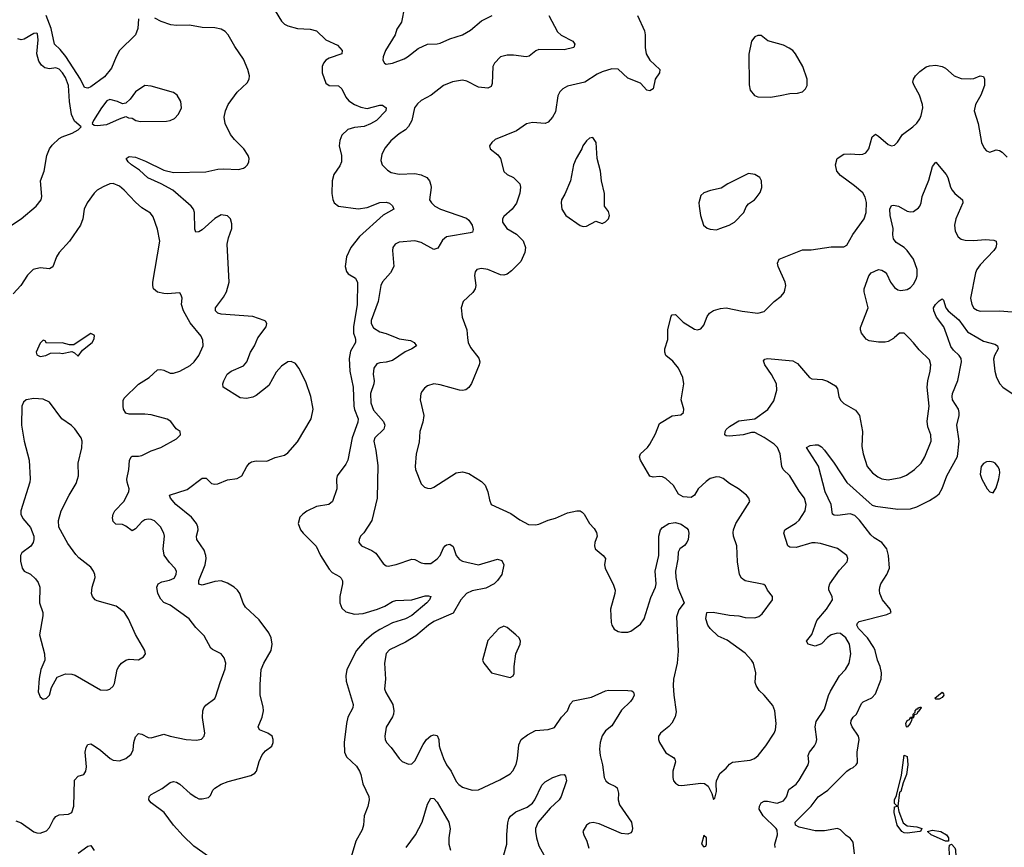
# Model space of a CAD drawing. Header units: inches. Extents: x 2057696 to 2160536, y 827480 to 1016834.
# Tile 197 of 256: x 2082022 to 2088221, y 926791 to 932005. Entities that reach past the tile are written whole.
import ezdxf

# ---------------------------------------------------------------- set-up
doc = ezdxf.new("R2010")
doc.units = ezdxf.units.IN
doc.header["$MEASUREMENT"] = 0
doc.layers.add('C0982', color=7, linetype='Continuous')
doc.layers.add('C0983', color=7, linetype='Continuous')

msp = doc.modelspace()

# ---------------------------------------------------------------- linework, layer by layer
at = {"layer": 'C0982', "color": 5}
for points, elevation in [([(2081998.5, 926958.5), (2082030, 926945.5), (2082110, 926888.5), (2082130, 926881.3), (2082150, 926880.3), (2082190, 926894), (2082210, 926915.5), (2082233.6, 926966.4), (2082250, 926985.3), (2082270, 926995.5), (2082330, 926999.6), (2082351.1, 927010), (2082362.7, 927050), (2082367.2, 927212.8), (2082390, 927238), (2082426, 927250), (2082438, 927270), (2082443.1, 927296.9), (2082434.3, 927390), (2082440.1, 927419.9), (2082450, 927438.8), (2082470, 927442), (2082490, 927430.4), (2082530, 927403), (2082590.4, 927350), (2082610, 927340.7), (2082650, 927336), (2082689.3, 927350), (2082723.1, 927376.9), (2082735.2, 927404.8), (2082739.8, 927450), (2082750, 927486.8), (2082770, 927508.2), (2082790, 927503.7), (2082830, 927483.2), (2082850, 927480.2), (2082930, 927504.2), (2082970, 927490.6), (2083070.4, 927470.4), (2083135.1, 927464.9), (2083167.3, 927472.7), (2083182.7, 927490), (2083186.6, 927510), (2083171.9, 927608.1), (2083174.5, 927650), (2083182, 927670), (2083194.1, 927685.8), (2083250, 927727.7), (2083257.7, 927742.3), (2083283, 927830), (2083314.5, 927914.5), (2083319.7, 927950), (2083310, 927985.2), (2083290, 928009.5), (2083236.1, 928036.1), (2083225.6, 928045.6), (2083184, 928124), (2083130, 928175.6), (2083087.8, 928230), (2082970, 928315.1), (2082930, 928333.3), (2082910, 928353.3), (2082890.8, 928390), (2082884.8, 928430), (2082894.3, 928450), (2082916.6, 928463.4), (2082965.5, 928474.5), (2082993.5, 928486.5), (2083007, 928510), (2083009.5, 928530), (2082999.5, 928550), (2082964.2, 928584.2), (2082931.4, 928631.4), (2082925, 928670), (2082933.1, 928750), (2082928.4, 928770), (2082908, 928810), (2082870, 928846.6), (2082850, 928856.1), (2082830, 928858.8), (2082810, 928854.4), (2082790, 928841.8), (2082750, 928796.9), (2082730, 928784.2), (2082690, 928814.3), (2082670, 928823.5), (2082626.7, 928826.7), (2082610, 928843.7), (2082605.6, 928865.6), (2082610.9, 928890), (2082621.8, 928910), (2082676.8, 928970), (2082709.8, 929030), (2082710.9, 929050), (2082698, 929090), (2082697.1, 929110), (2082709.8, 929170), (2082712.7, 929227.3), (2082723.7, 929250), (2082730, 929254.9), (2082770, 929254), (2082790, 929259.5), (2082850, 929288.7), (2082910, 929310.4), (2083010, 929363), (2083035.1, 929390), (2083032, 929410), (2083006.5, 929426.5), (2082973.8, 929473.8), (2082950, 929486.9), (2082850, 929514.8), (2082810, 929519.8), (2082710, 929519.3), (2082690, 929526.4), (2082676.2, 929550), (2082673.2, 929570), (2082674, 929606), (2082679.3, 929620.7), (2082770, 929708.9), (2082837.6, 929750), (2082890, 929798), (2082910, 929801.3), (2082930, 929797), (2082970, 929778.7), (2082990, 929777), (2083030, 929790.3), (2083094.2, 929825.8), (2083119.7, 929850), (2083149.6, 929890), (2083177.7, 929950), (2083174.9, 929985.1), (2083168.4, 930000)], 440), ([(2082428.4, 930000), (2082363.6, 929956.4), (2082336.4, 929956.4), (2082290, 929968), (2082190, 929966), (2082182, 929982), (2082170, 929986), (2082150, 929966), (2082124.7, 929910), (2082130, 929894), (2082150, 929882), (2082186, 929890), (2082216.4, 929903.6), (2082270, 929906), (2082290, 929901), (2082350, 929914), (2082366, 929906), (2082390, 929884.7), (2082417.2, 929922.8), (2082478, 929970), (2082490, 929994), (2082491.2, 930000)], 460), ([(2083210, 926731.8), (2083117.8, 926797.8), (2083050, 926862), (2082990.8, 926930), (2082932, 927010), (2082849.8, 927070), (2082834, 927090), (2082838, 927110), (2082850, 927123.1), (2082919.6, 927160.4), (2082970, 927199.6), (2082990, 927206), (2083010, 927201.7), (2083030, 927188.8), (2083095.3, 927130), (2083130, 927106.3), (2083150, 927097), (2083170, 927095.3), (2083210, 927103.8), (2083223, 927117), (2083238.4, 927150), (2083250, 927163), (2083290, 927188.2), (2083334.3, 927205.7), (2083476.8, 927243.2), (2083502.7, 927257.3), (2083512.9, 927270), (2083529.1, 927330.9), (2083547.5, 927372.5), (2083570, 927398.7), (2083610, 927428), (2083618, 927450), (2083618, 927470), (2083610.7, 927490.7), (2083583.7, 927510), (2083532.7, 927530), (2083522.6, 927550), (2083547.6, 927610), (2083556.4, 927650), (2083555.2, 927675.2), (2083536.3, 927750), (2083536.1, 927816.1), (2083543.1, 927910), (2083558.2, 927950), (2083605.5, 928030), (2083612.4, 928070), (2083605, 928110), (2083590, 928141.3), (2083530, 928223.7), (2083443, 928303), (2083428.2, 928328.2), (2083407.3, 928390), (2083393.7, 928410), (2083371.5, 928430), (2083330, 928455.7), (2083290, 928468.6), (2083250, 928465.5), (2083170, 928441.5), (2083148.8, 928448.8), (2083150, 928472), (2083188.6, 928570), (2083196, 928610), (2083194.3, 928630), (2083183.2, 928663.3), (2083137.8, 928730), (2083135.8, 928750), (2083145.5, 928790), (2083144, 928810), (2083134.8, 928830), (2083102.5, 928870), (2083004, 928950), (2082971.3, 928990), (2082964, 929010), (2083076.2, 929043.8), (2083170, 929115.3), (2083195.5, 929115.5), (2083230, 929083.1), (2083250, 929077.8), (2083270, 929080.8), (2083330, 929104.9), (2083390, 929114.3), (2083420.5, 929130), (2083452.4, 929190), (2083469.1, 929210.9), (2083481.5, 929218.5), (2083510, 929225.5), (2083576.8, 929223.2), (2083630, 929246.7), (2083690, 929261.7), (2083710, 929275.6), (2083770, 929344.4), (2083858, 929490), (2083869, 929550), (2083855.6, 929630), (2083824, 929724), (2083779.3, 929810), (2083757.9, 929837.9), (2083730, 929851.8), (2083710, 929849.8), (2083670, 929820.8), (2083637, 929783), (2083590, 929700.9), (2083510, 929637.6), (2083490, 929626.8), (2083450, 929618), (2083410, 929622.6), (2083303.7, 929690), (2083301.6, 929710), (2083306.6, 929730), (2083328.2, 929771.8), (2083354, 929790), (2083430, 929824.7), (2083451.7, 929848.3), (2083475.3, 929910), (2083500.3, 929950), (2083520.3, 929999.7), (2083520.6, 930000)], 420), ([(2084133.5, 930000), (2084136.6, 929990), (2084135.3, 929970), (2084104.1, 929915.9), (2084096.9, 929870), (2084100.9, 929790), (2084122.4, 929690), (2084125.1, 929570), (2084129.1, 929549.1), (2084152.9, 929490), (2084151.6, 929470), (2084115.3, 929370), (2084087.8, 929230), (2084075.3, 929204.7), (2084020.2, 929130), (2084015.5, 929110), (2084019.3, 929050), (2083990.6, 928970), (2083968.7, 928951.3), (2083890, 928938.7), (2083830, 928908.7), (2083803.6, 928890), (2083786.4, 928870), (2083775.2, 928830), (2083790, 928790.6), (2083806.4, 928770), (2083888.5, 928688.5), (2083915.2, 928630), (2083970, 928543.2), (2083990, 928520.9), (2084036.3, 928496.3), (2084046.4, 928486.4), (2084054.2, 928470), (2084055.2, 928450), (2084036.9, 928370), (2084037.8, 928330), (2084050, 928296.4), (2084074.7, 928274.7), (2084130, 928260.2), (2084184, 928264), (2084274, 928290), (2084320.9, 928310), (2084370, 928339.4), (2084390, 928345.6), (2084490, 928350.1), (2084574.2, 928374.2), (2084595.6, 928375.6), (2084610.5, 928370), (2084602.6, 928350), (2084586, 928330), (2084490, 928250.5), (2084450, 928230.5), (2084370, 928205.4), (2084290, 928163.8), (2084250, 928138.1), (2084192, 928090), (2084142.7, 928030), (2084081.3, 927910), (2084074.2, 927870), (2084077.1, 927837.1), (2084120.4, 927690), (2084118.6, 927670), (2084088.3, 927610), (2084078.4, 927570), (2084064.6, 927450), (2084066.6, 927390), (2084080.3, 927360.3), (2084141.4, 927301.4), (2084161.7, 927270), (2084170.2, 927250), (2084183.1, 927190), (2084219.6, 927110), (2084222.3, 927090), (2084213, 927047), (2084190.3, 926990), (2084186, 926930), (2084179.1, 926900.9), (2084138, 926830), (2084103, 926710)], 420), ([(2084395.5, 930000), (2084410, 929993.7), (2084483, 929983), (2084505.5, 929970), (2084520.7, 929950), (2084490.8, 929930), (2084448.9, 929911.1), (2084370, 929858.5), (2084330, 929846.6), (2084290, 929843.5), (2084270, 929835.6), (2084251.7, 929808.3), (2084247.7, 929772.3), (2084253.8, 929730), (2084251.3, 929710), (2084231, 929649), (2084231.8, 929590), (2084250, 929543.7), (2084313.2, 929473.2), (2084321.5, 929450), (2084314.2, 929425.8), (2084257.6, 929370), (2084252.2, 929350), (2084264.6, 929290), (2084275.8, 929195.8), (2084272.9, 928990), (2084238.7, 928850), (2084188.5, 928771.5), (2084167.3, 928750), (2084158.8, 928730), (2084157.3, 928710), (2084174.8, 928690), (2084239.9, 928659.9), (2084264, 928644), (2084310, 928578.8), (2084330, 928564.9), (2084342.4, 928562.4), (2084392.8, 928572.8), (2084490, 928605.5), (2084510, 928604.6), (2084550, 928582.6), (2084570, 928578), (2084610, 928579.3), (2084650, 928608.9), (2084669.7, 928630), (2084690, 928676.4), (2084701.3, 928690), (2084710, 928696.9), (2084730, 928700.3), (2084750, 928684.9), (2084770, 928628.8), (2084790, 928604), (2084810, 928593.8), (2084910, 928571.2), (2085030, 928605.7), (2085056.5, 928596.5), (2085070.4, 928570), (2085056.5, 928510), (2085030, 928471.5), (2085008.5, 928450), (2084956.9, 928423.1), (2084870, 928406), (2084835.6, 928390), (2084798.6, 928350), (2084750, 928266.6), (2084630, 928212.7), (2084595.6, 928190), (2084516, 928124), (2084450, 928083.8), (2084350, 928034.7), (2084329.1, 928010.9), (2084317.7, 927950), (2084325.3, 927850), (2084319.3, 927790), (2084326.9, 927766.9), (2084370.6, 927690), (2084378, 927650), (2084376.3, 927630), (2084368.3, 927611.7), (2084330, 927548), (2084320.7, 927490), (2084322, 927470), (2084330.7, 927450), (2084359.9, 927419.9), (2084410, 927350.6), (2084430.3, 927330.4), (2084470, 927315.5), (2084490, 927317.3), (2084510, 927334.8), (2084561.3, 927438.7), (2084583.9, 927470), (2084610, 927492.8), (2084630, 927500.3), (2084650, 927494.9), (2084661.3, 927470), (2084663.1, 927430), (2084668.5, 927410), (2084690.3, 927350), (2084710, 927310.5), (2084738.9, 927270), (2084770, 927204.4), (2084786.2, 927186.2), (2084810.7, 927170), (2084870, 927150.3), (2084910, 927152), (2085044.4, 927215.6), (2085110, 927254), (2085127.7, 927272.3), (2085146.9, 927313.1), (2085156.4, 927350), (2085164.5, 927435.5), (2085179.6, 927470), (2085220, 927500), (2085270, 927525.7), (2085350, 927533.7), (2085390, 927545.7), (2085433.5, 927610), (2085470.7, 927650), (2085487.9, 927692.1), (2085506.8, 927713.2), (2085622.7, 927737.3), (2085710, 927776.2), (2085730, 927780.8), (2085850, 927779.3), (2085875.5, 927775.5), (2085887.1, 927767.1), (2085890.6, 927750), (2085881.6, 927730), (2085866.7, 927710), (2085810, 927654.7), (2085750, 927556.9), (2085710, 927524.2), (2085690, 927494), (2085675.6, 927450), (2085672.9, 927410), (2085675.6, 927370), (2085691.5, 927310), (2085701.3, 927230), (2085713, 927210), (2085730, 927194.9), (2085774.1, 927174.1), (2085784.4, 927164.4), (2085792.7, 927132.7), (2085790.2, 927090), (2085797.4, 927057.4), (2085874.6, 926950), (2085880.3, 926910), (2085875.5, 926890), (2085870, 926882.7), (2085850, 926874), (2085810, 926878), (2085670, 926939.1), (2085632.4, 926947.6), (2085610, 926942), (2085590.8, 926930), (2085568.4, 926890), (2085573, 926870), (2085593, 926830), (2085605.5, 926785.5)], 440), ([(2084842, 930000), (2084845.3, 929970), (2084859.3, 929939.3), (2084911.8, 929871.8), (2084918, 929850), (2084915.6, 929830), (2084866.7, 929713.3), (2084850, 929688.2), (2084830, 929673.5), (2084810, 929668.7), (2084790, 929670.8), (2084670, 929704.1), (2084630, 929710.8), (2084590, 929697.6), (2084570, 929682.9), (2084555.6, 929664.4), (2084547.2, 929650), (2084543.1, 929610), (2084566.9, 929510), (2084560.2, 929470), (2084540.9, 929410), (2084538, 929342), (2084517.6, 929270), (2084512.2, 929190), (2084514, 929170), (2084550, 929081), (2084570, 929059.1), (2084590, 929053), (2084610, 929050.7), (2084630, 929058.8), (2084770, 929150.5), (2084810, 929156.3), (2084850, 929146), (2084930, 929094.9), (2084952.6, 929072.6), (2084970.2, 929030.2), (2084979.5, 928979.5), (2084990.8, 928950), (2085113.3, 928893.3), (2085170, 928852.7), (2085224.9, 928824.9), (2085270, 928822), (2085290, 928825.7), (2085350, 928851.8), (2085395.6, 928864.4), (2085470, 928897.6), (2085530, 928910.6), (2085550, 928910.6), (2085562.5, 928902.5), (2085574.8, 928890), (2085610, 928831), (2085639.8, 928799.8), (2085653.7, 928773.7), (2085657.3, 928750), (2085642.8, 928710), (2085640.7, 928690), (2085646, 928670), (2085696, 928630), (2085710.8, 928610), (2085704, 928570), (2085707.3, 928550), (2085761.4, 928441.4), (2085770.3, 928410), (2085768.7, 928390), (2085741.1, 928290), (2085746.1, 928206.1), (2085750.4, 928190), (2085765.7, 928165.7), (2085790, 928150.6), (2085810, 928145.5), (2085850, 928146), (2085870, 928152.7), (2085930, 928196.4), (2085954, 928230), (2085995.8, 928364.2), (2086025.1, 928430), (2086029.5, 928450), (2086022.7, 928530), (2086045.2, 928630), (2086046.6, 928750), (2086057.2, 928790), (2086070, 928806), (2086109.5, 928830.5), (2086135.3, 928835.3), (2086150, 928836), (2086186.4, 928826.4), (2086222, 928802), (2086230.7, 928790.7), (2086234.8, 928770), (2086230.5, 928729.5), (2086222.8, 928710), (2086208.1, 928691.9), (2086178.8, 928670), (2086167.3, 928650), (2086166.4, 928606.4), (2086150.5, 928529.5), (2086153, 928490), (2086165.2, 928425.2), (2086206, 928330), (2086172.4, 928287.6), (2086156.8, 928243.2), (2086167.1, 928027.1), (2086160.8, 927950), (2086138.5, 927850), (2086136.5, 927810), (2086140.2, 927750), (2086155.3, 927644.7), (2086148.2, 927611.8), (2086127.8, 927572.2), (2086109, 927551), (2086056.3, 927510), (2086043.8, 927490), (2086043.8, 927470), (2086050.6, 927450), (2086090, 927386), (2086137.3, 927357.3), (2086146.4, 927346.4), (2086150.8, 927330), (2086133.4, 927270), (2086133.4, 927230), (2086139.1, 927210), (2086150, 927194.8), (2086170, 927183), (2086190, 927179.3), (2086310, 927195.5), (2086332.5, 927192.5), (2086355.8, 927175.8), (2086378.8, 927130), (2086390, 927092), (2086399, 927101), (2086410, 927142), (2086406.6, 927190), (2086409.5, 927210), (2086430, 927256), (2086469, 927290), (2086490, 927314.8), (2086510, 927327.7), (2086620.5, 927339.5), (2086648.9, 927351.1), (2086671.6, 927368.4), (2086720.5, 927430), (2086772.8, 927510), (2086780.5, 927530), (2086785.1, 927570), (2086775.6, 927650), (2086763.3, 927683.3), (2086709.3, 927750), (2086678.6, 927778.6), (2086658.4, 927810), (2086652, 927830), (2086656.2, 927890), (2086641.3, 927950), (2086630, 927969.4), (2086590, 928014.7), (2086476.6, 928096.6), (2086420.5, 928120.5), (2086369.5, 928169.5), (2086354, 928190), (2086342, 928230), (2086348, 928270), (2086388.4, 928271.6), (2086490, 928252.7), (2086550, 928248.2), (2086590, 928237.6), (2086650, 928235.8), (2086674.9, 928245.1), (2086697.6, 928262.4), (2086760.7, 928350), (2086762, 928370), (2086729.4, 928410), (2086717.5, 928437.5), (2086706.6, 928446.6), (2086588.7, 928468.7), (2086565.5, 928485.5), (2086554.3, 928510), (2086540.7, 928590), (2086538, 928690), (2086516.2, 928750), (2086514.2, 928774.2), (2086515.6, 928790), (2086531.2, 928830), (2086618, 928970), (2086613.2, 928990), (2086597, 929010), (2086548.5, 929048.4), (2086490, 929082.4), (2086450, 929113.6), (2086430, 929123), (2086410, 929125.1), (2086370, 929114), (2086344.1, 929095.9), (2086293.4, 929050), (2086270, 929008.7), (2086250, 928994), (2086199, 928999), (2086170, 929015.3), (2086139.3, 929070), (2086090, 929113.6), (2086070, 929124.2), (2086050, 929126.3), (2086010, 929121.6), (2085990, 929129.5), (2085929.7, 929230), (2085923.6, 929250), (2085929.5, 929270), (2085974, 929310), (2085989.5, 929330.5), (2086024.5, 929395.5), (2086050, 929461), (2086130, 929508), (2086184.5, 929515.5), (2086200.9, 929530), (2086203, 929550), (2086186.6, 929610), (2086203.7, 929710), (2086197.8, 929750), (2086169, 929809), (2086133.2, 929853.2), (2086089.2, 929890), (2086082.7, 929910), (2086082.7, 929930), (2086101.6, 929990), (2086101.9, 930000)], 460), ([(2086777.7, 926790), (2086776.8, 926810), (2086793.4, 926870), (2086790, 926899.6), (2086785.3, 926910), (2086703.4, 926990), (2086677.2, 927030), (2086679.2, 927050), (2086689.7, 927070), (2086710, 927081.5), (2086730, 927081.8), (2086790, 927068.5), (2086830, 927083.2), (2086850.5, 927109.5), (2086865.5, 927154.5), (2086911, 927189), (2086930, 927213.7), (2086986, 927310), (2086990.9, 927330), (2086986.8, 927370), (2086993.8, 927390), (2087026.4, 927430), (2087036.4, 927450), (2087039.8, 927470), (2087029.8, 927550), (2087037.3, 927582.7), (2087090, 927661.6), (2087113.7, 927746.3), (2087126.1, 927773.9), (2087183.5, 927870), (2087220.3, 927910), (2087243.8, 927950), (2087254, 928010), (2087247.1, 928070), (2087224, 928110), (2087190, 928138.5), (2087170, 928140.4), (2087130, 928128.3), (2087107.7, 928112.3), (2087070, 928072.8), (2087030, 928058), (2086985.2, 928070), (2086976, 928090), (2087008.7, 928131.3), (2087041.2, 928218.8), (2087101.6, 928290), (2087138.4, 928350), (2087137.6, 928370), (2087116.4, 928410), (2087116, 928430), (2087123.5, 928450), (2087183.7, 928536.3), (2087231, 928590), (2087236.4, 928610), (2087229.6, 928630), (2087170, 928673.6), (2087064.4, 928704.4), (2087030, 928709.8), (2087010, 928707.9), (2086910, 928678.8), (2086870, 928681.3), (2086858.4, 928690), (2086834, 928770), (2086838.5, 928790), (2086910, 928834.5), (2086930, 928852.4), (2086967.8, 928910), (2086974.2, 928950), (2086963.1, 928990), (2086930, 929033.3), (2086870.6, 929130.6), (2086828.6, 929170), (2086820.8, 929190), (2086809.8, 929270), (2086793, 929310), (2086771.8, 929330), (2086710, 929372.6), (2086650, 929403.4), (2086630, 929404.2), (2086576, 929390), (2086490, 929380.5), (2086470, 929382), (2086462, 929390), (2086463.6, 929410), (2086470, 929422.8), (2086490, 929441.6), (2086550, 929477.4), (2086650, 929490.3), (2086731.3, 929548.7), (2086770, 929603.8), (2086788, 929670), (2086787.8, 929710), (2086755.1, 929770), (2086714, 929830), (2086705.1, 929854.9), (2086713.6, 929866.4), (2086730, 929870.2), (2086890, 929855.5), (2086919.6, 929839.6), (2086995.5, 929750), (2087010, 929742.8), (2087077.2, 929737.2), (2087107.1, 929727.1), (2087157.6, 929697.6), (2087170, 929678), (2087179.5, 929630), (2087190, 929608.2), (2087210, 929587.2), (2087284.6, 929544.6), (2087310.3, 929510.4), (2087327.4, 929410), (2087325.1, 929314.9), (2087331.7, 929270), (2087358, 929190), (2087391.5, 929150), (2087424.2, 929124.2), (2087450, 929112.6), (2087490, 929106.6), (2087570, 929119.7), (2087604.9, 929135.1), (2087655.8, 929170), (2087698, 929210), (2087721.3, 929250), (2087759.8, 929350), (2087758, 929390), (2087740, 929440), (2087735.4, 929475.4), (2087748, 929570), (2087736.2, 929690), (2087739.3, 929730), (2087753.7, 929790), (2087758.3, 929830), (2087750, 929861.2), (2087684.8, 929924.8), (2087650, 929969.5), (2087619.2, 930000)], 440), ([(2087277.8, 926750), (2087270, 926823.7), (2087250, 926848.4), (2087225.6, 926865.6), (2087190, 926900.9), (2087170, 926908.8), (2087090, 926895.4), (2087030, 926893.7), (2086930, 926918.5), (2086906.4, 926930), (2086903.5, 926950), (2087005.3, 927050), (2087050, 927109.2), (2087109.2, 927150.8), (2087230, 927270.6), (2087250, 927285.5), (2087270, 927293.4), (2087289.3, 927310), (2087296.4, 927323.6), (2087293.7, 927390), (2087307.7, 927470), (2087302.2, 927490), (2087263.7, 927550), (2087255.7, 927570), (2087256.5, 927590), (2087269.3, 927610.7), (2087290.8, 927630), (2087322.7, 927697.3), (2087333, 927707), (2087386.8, 927733.2), (2087410, 927758.4), (2087444.8, 927850), (2087448.8, 927890), (2087440.3, 927930), (2087422.8, 927970), (2087409.1, 928030), (2087400.2, 928050), (2087359, 928110), (2087302.1, 928170), (2087292.5, 928190), (2087296.5, 928203.5), (2087307.1, 928212.9), (2087481.8, 928258.2), (2087509.4, 928270), (2087503.5, 928290), (2087453.6, 928350), (2087437.7, 928390), (2087435.9, 928410), (2087436.8, 928430), (2087444.2, 928450), (2087482.4, 928510), (2087497.8, 928550), (2087492.1, 928630), (2087481.4, 928670), (2087450.8, 928710), (2087400.9, 928740.9), (2087379.8, 928759.8), (2087310, 928850.7), (2087279.9, 928880.1), (2087250, 928891.1), (2087170, 928880.6), (2087150, 928882.4), (2087139.7, 928890), (2087131.3, 928950), (2087093.6, 929030), (2087052, 929192), (2086975.3, 929310), (2086998.9, 929321.1), (2087030, 929326.7), (2087050, 929326.4), (2087070, 929313), (2087090, 929292.7), (2087150, 929210.3), (2087229.2, 929089.2), (2087370, 928962), (2087390, 928946.4), (2087410, 928939), (2087550, 928921.5), (2087630, 928923.1), (2087670, 928936.5), (2087750, 928976), (2087790, 929000.3), (2087810, 929018), (2087830, 929050.4), (2087860.2, 929130), (2087927.2, 929252.8), (2087936.8, 929350), (2087922.8, 929450), (2087936.4, 929510), (2087936.8, 929530), (2087932, 929550), (2087895.3, 929610), (2087891.9, 929630), (2087894.8, 929650), (2087928.5, 929731.5), (2087950.9, 929850), (2087948.7, 929870), (2087937.2, 929890), (2087901.9, 929921.9), (2087885.4, 929945.4), (2087865.4, 930000)], 420), ([(2087528.7, 930000), (2087524.1, 929995.9), (2087490, 929977.2), (2087470, 929972.7), (2087430, 929972.7), (2087370, 929981.2), (2087351.7, 929991.7), (2087345.4, 930000)], 440), ([(2088053.9, 930000), (2088090, 929978.9), (2088160.6, 929960.6), (2088178.9, 929950), (2088182.7, 929930), (2088158.5, 929890), (2088153.2, 929866.8), (2088160.6, 929790), (2088171.7, 929750), (2088192.7, 929710), (2088211.9, 929690), (2088270, 929649)], 420), ([(2085070, 926742.4), (2085088, 926810), (2085087.9, 926872.1), (2085095.7, 926944.3), (2085102, 926970), (2085113, 926987), (2085146.2, 927013.8), (2085216.6, 927043.4), (2085250.4, 927069.6), (2085264.6, 927090), (2085310, 927183), (2085330, 927203.1), (2085379.3, 927230), (2085427.5, 927247.5), (2085450.3, 927250.3), (2085458.7, 927238.7), (2085463.8, 927210), (2085430.3, 927110), (2085418.9, 927090), (2085362.4, 927037.6), (2085286.3, 926950), (2085270.2, 926910), (2085268.8, 926890), (2085276, 926850), (2085290, 926800.4), (2085351.2, 926690)], 420), ([(2084454.7, 926790), (2084513.8, 926870), (2084554.9, 926950), (2084590, 927063), (2084610, 927100.4), (2084630, 927097.6), (2084650, 927074.6), (2084722.9, 926950), (2084732.6, 926907.4), (2084723.9, 926850), (2084724.7, 926810), (2084733.5, 926773.5)], 420), ([(2082390, 926754), (2082450, 926797), (2082470, 926801.6), (2082490, 926770.8)], 420)]:
    msp.add_lwpolyline(points, dxfattribs=dict(at, elevation=elevation))
for points, elevation in [([(2082110, 929618), (2082062, 929610), (2082044.7, 929595.3), (2082036, 929570), (2082033, 929450), (2082050.4, 929350), (2082081.7, 929230), (2082088.7, 929111.3), (2082086.4, 929090), (2082028.2, 928910), (2082028, 928890), (2082041.7, 928861.7), (2082090, 928804.7), (2082110.7, 928750), (2082110.8, 928730), (2082107.3, 928710), (2082092.5, 928687.5), (2082034.4, 928645.6), (2082027.3, 928630), (2082027.1, 928592.9), (2082037.3, 928550), (2082050, 928531), (2082090.4, 928510.4), (2082121.1, 928481.1), (2082138, 928458), (2082147.7, 928430), (2082147, 928330), (2082168.2, 928270), (2082168.4, 928250), (2082146, 928130), (2082178, 928010), (2082180.7, 927970), (2082154.8, 927910), (2082145.2, 927854.8), (2082139.1, 927770), (2082150, 927738), (2082170, 927724.7), (2082190, 927731), (2082209, 927750), (2082222.5, 927797.5), (2082257.2, 927862.8), (2082310, 927884), (2082350, 927882), (2082370, 927874.9), (2082530, 927782.4), (2082570, 927780.5), (2082590, 927788), (2082610, 927806.8), (2082618, 927822), (2082636.2, 927910), (2082645.1, 927930), (2082662.7, 927950), (2082690, 927970.6), (2082710, 927976.3), (2082770, 927971.3), (2082802, 927990), (2082814, 928010), (2082808.7, 928030), (2082751.3, 928131.3), (2082706, 928230), (2082681.6, 928270), (2082629.2, 928310), (2082510, 928343.5), (2082498, 928350), (2082480.7, 928370), (2082474, 928390), (2082477.6, 928430), (2082496.2, 928490), (2082495.6, 928510), (2082487.3, 928530), (2082470, 928555.1), (2082393.8, 928613.8), (2082374.9, 928634.9), (2082325.4, 928705.4), (2082268, 928808), (2082265.1, 928850), (2082283.7, 928910), (2082333.6, 929010), (2082376.8, 929083.2), (2082386.6, 929110), (2082391.1, 929130), (2082389.8, 929210.2), (2082412.9, 929307.1), (2082415.1, 929350), (2082408, 929370), (2082368, 929428), (2082348, 929447.9), (2082287.3, 929490), (2082210, 929595.1), (2082170, 929614.7)], 460), ([(2088130, 929221.6), (2088110, 929219.6), (2088090.3, 929209.6), (2088075.5, 929190), (2088070, 929142), (2088079.3, 929110), (2088114, 929050), (2088130, 929030.8), (2088150, 929022.8), (2088170, 929056), (2088187.2, 929112.8), (2088192.8, 929150), (2088190.7, 929170), (2088181.1, 929190), (2088163.7, 929210), (2088150, 929218)], 420), ([(2085070, 928183.7), (2085038.8, 928170), (2084970, 928094), (2084936, 927970), (2084944.7, 927950), (2084992, 927890), (2085110, 927860.7), (2085128.7, 927870), (2085134.5, 927885.5), (2085135.1, 927930), (2085145.6, 928010), (2085172, 928070), (2085175.1, 928090), (2085166.6, 928110), (2085146.6, 928130), (2085090, 928175.1)], 460), ([(2087810, 927724.4), (2087790, 927724.7), (2087784.2, 927730), (2087830, 927768.2), (2087838.6, 927758.6), (2087839.6, 927750), (2087830, 927733.6)], 380), ([(2087645.2, 927605.2), (2087631.3, 927608.7), (2087638.3, 927598.3), (2087636.5, 927590), (2087628.7, 927570), (2087610, 927546.9), (2087604.5, 927550), (2087600.3, 927570), (2087609.3, 927590), (2087624.2, 927595.8), (2087630.6, 927610.6), (2087647.3, 927612.7), (2087647, 927630), (2087658.9, 927641.1), (2087659.8, 927650), (2087670, 927663.7), (2087677.2, 927662.8), (2087680.9, 927670), (2087695.3, 927675.3), (2087698, 927670), (2087684.5, 927655.5), (2087686.4, 927650), (2087676.4, 927643.6), (2087670, 927629.8), (2087654.6, 927625.4), (2087650, 927608.3)], 380), ([(2087610, 926879.4), (2087590, 926882.5), (2087576.5, 926890), (2087546.1, 926930), (2087527.3, 927010), (2087530, 927044.7), (2087546, 927050), (2087530, 927066), (2087529.9, 927090), (2087542.9, 927117.1), (2087574.8, 927245.3), (2087590, 927370.7), (2087610, 927362), (2087612.9, 927310), (2087605.2, 927250), (2087583.7, 927196.3), (2087570, 927142), (2087561.7, 927138.3), (2087550.2, 927050), (2087556.6, 927016.6), (2087585, 926945), (2087610, 926926.8), (2087670, 926919.4), (2087701.6, 926910), (2087694, 926890), (2087690, 926889.4)], 380), ([(2087870, 926828.7), (2087850.3, 926829.7), (2087760.5, 926870), (2087738, 926890), (2087770, 926898.5), (2087821.1, 926890), (2087857.5, 926870), (2087869.1, 926850)], 380), ([(2086330, 926866), (2086314, 926810), (2086330, 926794), (2086342, 926798), (2086346, 926810), (2086346, 926850)], 460), ([(2088010, 926412.8), (2087992.9, 926412.9), (2087983.4, 926490), (2087951.9, 926552), (2087910, 926616), (2087888.2, 926671.8), (2087877.7, 926710), (2087874.8, 926785.2), (2087876.2, 926803.8), (2087889.6, 926810.4), (2087910, 926786.7), (2087914.4, 926774.4), (2087915.7, 926730), (2087922.3, 926702.3), (2087978.9, 926610), (2088012.8, 926530), (2088030.1, 926470.1), (2088031.8, 926450)], 380)]:
    msp.add_lwpolyline(points, close=True, dxfattribs=dict(at, elevation=elevation))
at = {"layer": 'C0983', "color": 5}
for points, elevation in [([(2084445.2, 932085.2), (2084424.9, 931990), (2084396.1, 931943.9), (2084386, 931910), (2084324.7, 931810), (2084310.5, 931770.5), (2084308, 931750), (2084318, 931730), (2084330, 931724.9), (2084370, 931730.3), (2084441.8, 931758.2), (2084463.7, 931770), (2084530, 931823), (2084590, 931850.5), (2084650, 931852), (2084670, 931856.9), (2084730, 931884), (2084810.7, 931909.3), (2084860.7, 931939.3), (2084930, 931997.2), (2084996.2, 932030)], 440), ([(2082769.5, 932010), (2082766.3, 931950), (2082750.1, 931910), (2082650, 931810.9), (2082628.2, 931770), (2082599.9, 931700.1), (2082555.5, 931644.5), (2082470, 931582.1), (2082450, 931572.4), (2082430, 931577.3), (2082403.9, 931630), (2082312.2, 931772.2), (2082276.9, 931816.9), (2082240.4, 931850), (2082219.7, 931950), (2082187.5, 932030)], 420), ([(2083630, 932059.6), (2083670, 931995.6), (2083690, 931976.6), (2083710, 931965.7), (2083770, 931949), (2083850, 931944.8), (2083890, 931934), (2083950, 931878.6), (2084023.4, 931843.4), (2084051.8, 931810), (2084050.2, 931789.8), (2083970, 931761.7), (2083950, 931749.8), (2083934, 931730), (2083926.9, 931710), (2083927.1, 931670), (2083950, 931604.7), (2083970, 931590.2), (2084030, 931586.9), (2084050, 931568.8), (2084075.6, 931515.6), (2084093.8, 931493.8), (2084130, 931470.1), (2084170, 931453.3), (2084210, 931445.3), (2084290, 931466.6), (2084306.9, 931466.9), (2084329.4, 931450), (2084327.2, 931430), (2084268.4, 931370), (2084231.4, 931348.6), (2084190, 931332.3), (2084130, 931324.4), (2084087.2, 931312.8), (2084050, 931277.6), (2084036.8, 931243.2), (2084034.1, 931210), (2084047.1, 931150), (2084048.1, 931110), (2084037, 931083), (2084000.1, 931030), (2083990.1, 930989.9), (2083986.3, 930910), (2083992.6, 930872.6), (2084002, 930850), (2084030, 930829.3), (2084153.2, 930813.3), (2084210, 930820.4), (2084290, 930853.5), (2084330, 930855.1), (2084349.3, 930849.3), (2084370, 930832), (2084377.1, 930810), (2084310, 930772.5), (2084162.2, 930637.8), (2084106.8, 930570), (2084079, 930510), (2084072, 930450), (2084078.6, 930418.6), (2084090, 930402.6), (2084135.5, 930375.5), (2084147.9, 930347.9), (2084146.5, 930210), (2084123.7, 930070), (2084124.4, 930030), (2084133.5, 930000)], 420), ([(2085354, 932030), (2085407.8, 931927.8), (2085430, 931907), (2085504, 931870), (2085516.3, 931850), (2085510.7, 931830), (2085450, 931815.4), (2085290, 931816.2), (2085272, 931808), (2085230, 931775.1), (2085210, 931769.6), (2085130, 931780.5), (2085090, 931780.5), (2085050, 931769.7), (2085010.4, 931730), (2085000.3, 931710), (2084997.2, 931602.8), (2084990, 931583.7), (2084970, 931574), (2084910, 931580.4), (2084836.8, 931616.8), (2084810, 931623.7), (2084746.2, 931613.8), (2084690, 931590.8), (2084611.5, 931528.5), (2084550, 931495.6), (2084525.9, 931474.1), (2084508.1, 931450), (2084491.6, 931370), (2084469.1, 931330.9), (2084450.2, 931309.8), (2084410, 931286.3), (2084358, 931242), (2084323.4, 931196.6), (2084302.5, 931157.5), (2084296.5, 931116.5), (2084303.8, 931090), (2084337.2, 931057.2), (2084361.3, 931041.3), (2084411.2, 931031.2), (2084510, 931035.5), (2084550, 931026.5), (2084585.5, 931010), (2084602.4, 930990), (2084610, 930962), (2084611.9, 930948.1), (2084602.4, 930870), (2084614, 930850), (2084636.4, 930830), (2084670.4, 930810), (2084834, 930754), (2084850, 930741.3), (2084870, 930710.4), (2084877.8, 930682.2), (2084873.4, 930666.6), (2084858.5, 930661.5), (2084710, 930635.8), (2084684.1, 930615.9), (2084653.9, 930566.1), (2084630, 930557.4), (2084550, 930600.7), (2084510, 930611.4), (2084410, 930602), (2084386, 930590), (2084372.2, 930570), (2084368.9, 930550), (2084378, 930450), (2084356.5, 930410), (2084307, 930353), (2084294.7, 930330), (2084278, 930230), (2084234.7, 930110), (2084234.4, 930090), (2084250, 930064), (2084290, 930039), (2084330, 930028.5), (2084395.5, 930000)], 440), ([(2085910.6, 932030), (2085954.7, 931934.7), (2085959.5, 931910), (2085959, 931830), (2085966.5, 931790), (2085989.4, 931749.4), (2086051.3, 931690), (2086051, 931670), (2086023, 931630), (2086010, 931569.3), (2085990, 931557), (2085970, 931560.7), (2085930, 931604.5), (2085850, 931637), (2085790, 931692.8), (2085750, 931694.4), (2085690, 931677.1), (2085658.3, 931661.7), (2085580.5, 931610), (2085470, 931585.4), (2085441.6, 931570), (2085423.1, 931550), (2085410, 931524), (2085395.1, 931424.9), (2085375.8, 931390), (2085350, 931358.4), (2085330, 931349.6), (2085250, 931356.4), (2085212, 931348), (2085150, 931305.4), (2085016, 931250), (2084994, 931230), (2084980.7, 931210), (2084984, 931190), (2085032.6, 931152.6), (2085048.7, 931130), (2085070, 931047.7), (2085090.3, 931030.3), (2085130.6, 931010), (2085170.4, 930970), (2085175.3, 930950), (2085171.8, 930911.8), (2085150, 930849.3), (2085122.4, 930810), (2085070, 930763.7), (2085061.3, 930750), (2085061.3, 930730), (2085088.5, 930690), (2085150, 930653.7), (2085191, 930611), (2085206.4, 930570), (2085201.7, 930538.3), (2085177.8, 930482.2), (2085118.1, 930421.9), (2085090, 930401.4), (2085070, 930395.3), (2085050, 930397.8), (2084970, 930431.8), (2084930, 930436.9), (2084901, 930430), (2084890, 930415.3), (2084886.2, 930393.8), (2084892.7, 930330), (2084888.7, 930310), (2084874.7, 930285.3), (2084814.4, 930230), (2084800.4, 930190), (2084808.4, 930130), (2084836.5, 930050), (2084842, 930000)], 460), ([(2083520.6, 930000), (2083574.5, 930070), (2083577.7, 930090), (2083570, 930104.5), (2083561.2, 930110), (2083490, 930135.3), (2083289.8, 930149.8), (2083270, 930156.2), (2083254.5, 930170), (2083254.7, 930190), (2083304, 930256), (2083323.9, 930290), (2083339.7, 930350), (2083328.7, 930590), (2083336, 930630), (2083357.7, 930690), (2083358, 930718), (2083349.7, 930749.7), (2083329.7, 930769.7), (2083290, 930774.7), (2083250, 930751.2), (2083170, 930679.7), (2083150, 930667.8), (2083130, 930666.6), (2083125.1, 930685.1), (2083122.4, 930790), (2083116.8, 930810), (2083102.3, 930830), (2082986.9, 930930), (2082911.5, 930971.5), (2082829.1, 931009.1), (2082776.1, 931056.1), (2082726, 931090), (2082705.1, 931110), (2082692.3, 931130), (2082710, 931142.4), (2082750, 931137.5), (2082813.4, 931113.4), (2082930, 931056.8), (2082990, 931041), (2083193.4, 931046.6), (2083270, 931062.8), (2083304.9, 931065), (2083398.5, 931061.5), (2083430, 931068.5), (2083442.7, 931077.3), (2083456, 931090), (2083463.7, 931110), (2083466.6, 931130), (2083460.7, 931150), (2083434, 931190), (2083375.1, 931250), (2083350, 931282), (2083316.3, 931350), (2083309.7, 931390), (2083316.9, 931430), (2083333.6, 931470), (2083390, 931547.7), (2083453, 931607), (2083467, 931630), (2083467.8, 931650), (2083459.1, 931690), (2083430, 931756.2), (2083375.6, 931835.5), (2083333.8, 931910), (2083316.5, 931930), (2083290, 931945.4), (2083250, 931952.7), (2083170, 931955.4), (2083090, 931970.5), (2083010, 931968), (2082972.9, 931972.9), (2082913.5, 931993.5), (2082873.4, 932013.4)], 420), ([(2081958, 930702), (2082030, 930750.6), (2082126, 930830), (2082157, 930870), (2082162, 930890), (2082151.8, 930990), (2082175.4, 931050), (2082193.6, 931150), (2082208.6, 931191.4), (2082225.9, 931214.1), (2082270, 931256), (2082290, 931267.6), (2082353.2, 931290), (2082389, 931310), (2082408.7, 931330), (2082366.2, 931366.2), (2082347.3, 931407.3), (2082335.7, 931490), (2082329, 931590), (2082310, 931639.7), (2082292.2, 931670), (2082270, 931693.1), (2082250, 931702.2), (2082210, 931695.8), (2082180.6, 931700.6), (2082158.4, 931718.4), (2082142.8, 931742.8), (2082130.7, 931790), (2082138, 931878), (2082134.5, 931914.5), (2082130, 931920.7), (2082110, 931918.5), (2082050, 931882.6), (2082030, 931878.7), (2082010, 931884)], 440), ([(2086101.9, 930000), (2086103.6, 930050), (2086124.1, 930135.9), (2086130, 930144.7), (2086150, 930146.8), (2086199.5, 930099.5), (2086270, 930054.8), (2086290, 930050.6), (2086310, 930056.3), (2086330, 930079.1), (2086350, 930134), (2086364.8, 930155.2), (2086390, 930171.7), (2086434.9, 930185.1), (2086470, 930190.2), (2086570, 930168.9), (2086670, 930156.5), (2086710, 930165.3), (2086771.5, 930230), (2086817, 930263), (2086834.3, 930285.7), (2086839.5, 930300.5), (2086845.4, 930330), (2086841.7, 930350), (2086797.3, 930450), (2086794, 930470), (2086803.6, 930496.4), (2086950, 930553.7), (2087005.8, 930554.2), (2087130, 930574.4), (2087210, 930574.4), (2087230, 930583.8), (2087268.2, 930651.8), (2087339.7, 930750), (2087352.3, 930790), (2087353, 930853), (2087345.9, 930885.9), (2087330, 930913.3), (2087278.2, 930958.2), (2087190, 931022.9), (2087167, 931050), (2087159, 931090), (2087169.3, 931130), (2087210, 931158), (2087250, 931160.4), (2087310, 931154.4), (2087330, 931156.4), (2087350, 931165.5), (2087368.2, 931191.8), (2087390, 931266), (2087410, 931282.8), (2087430, 931270.7), (2087490, 931218), (2087510, 931210.6), (2087530, 931214), (2087547.7, 931232.3), (2087579.3, 931280.7), (2087645.6, 931330), (2087670, 931353.4), (2087690, 931380.4), (2087698.6, 931401.4), (2087707.8, 931450), (2087706.8, 931470), (2087687.7, 931530), (2087652.9, 931590), (2087646.1, 931610), (2087649.9, 931630), (2087662.4, 931650), (2087690, 931678.8), (2087730, 931708.3), (2087750, 931714.4), (2087790, 931717.4), (2087830, 931710.3), (2087850, 931698.4), (2087905.5, 931650), (2087950, 931633.1), (2088010, 931631.8), (2088030, 931634.4), (2088070, 931650.5), (2088090, 931646), (2088097.1, 931630), (2088095.8, 931590), (2088073.4, 931530), (2088039.5, 931470), (2088031.8, 931430), (2088055.6, 931350), (2088078.4, 931230), (2088094.7, 931194.7), (2088110, 931179.3), (2088130, 931170.4), (2088170, 931184.4), (2088190, 931181.3), (2088207.7, 931170), (2088238.3, 931138.3)], 460), ([(2087345.4, 930000), (2087322.7, 930030), (2087315.1, 930050), (2087315.5, 930064.5), (2087364.2, 930190), (2087338.7, 930290), (2087338.7, 930310), (2087367.6, 930390), (2087382.7, 930410), (2087430, 930430.6), (2087450, 930426.8), (2087470, 930414.8), (2087480.9, 930400.9), (2087503.7, 930350), (2087530, 930316.4), (2087550, 930303.7), (2087570, 930298), (2087610, 930304.4), (2087630, 930316.5), (2087650, 930338.4), (2087667.1, 930370), (2087673.1, 930390), (2087672.7, 930430), (2087650, 930495.1), (2087610, 930549.7), (2087590, 930569.6), (2087541.1, 930601.1), (2087524.2, 930624.2), (2087518.9, 930650), (2087520.9, 930690), (2087501.8, 930770), (2087499.8, 930810), (2087510, 930834), (2087523.9, 930836.1), (2087554.8, 930830), (2087610, 930798), (2087630, 930793.4), (2087650, 930797), (2087680.1, 930819.9), (2087689.6, 930830), (2087698, 930850), (2087704.7, 930890), (2087746.4, 930993.6), (2087770, 931078.8), (2087790, 931107.3), (2087854.4, 931030), (2087865.8, 931010), (2087882.2, 930950), (2087892.4, 930930), (2087909.5, 930909.5), (2087958, 930870), (2087959.6, 930850), (2087916.9, 930750), (2087907.7, 930710), (2087912.8, 930672.8), (2087930, 930637.6), (2087950, 930621.3), (2087975.5, 930615.5), (2088030, 930613.8), (2088100, 930620), (2088155.8, 930615.8), (2088170.5, 930610), (2088172.7, 930590), (2088168, 930570), (2088155.5, 930550), (2088070, 930460.5), (2088048.7, 930431.3), (2088040.2, 930410), (2088009.3, 930250.7), (2088017.6, 930210), (2088030, 930187.4), (2088050, 930173.8), (2088070, 930169.3), (2088190, 930171.4), (2088270, 930164.4)], 440), ([(2083168.4, 930000), (2083164, 930010), (2083094.6, 930094.6), (2083052.3, 930170), (2083041.3, 930210), (2083044.5, 930250), (2083039.3, 930270), (2083030, 930284), (2082950, 930276.9), (2082930, 930279.1), (2082890, 930288.3), (2082865.1, 930310), (2082859.1, 930330), (2082859.8, 930350), (2082904.8, 930610), (2082890, 930685.2), (2082861.8, 930761.8), (2082844.8, 930784.7), (2082790, 930818.9), (2082750, 930854), (2082680.4, 930930), (2082650, 930955), (2082610, 930972.3), (2082590, 930970.6), (2082547.4, 930952.6), (2082510.1, 930929.9), (2082490, 930910.9), (2082446.5, 930850), (2082427.5, 930810), (2082419.7, 930750), (2082405.5, 930710), (2082335.8, 930610), (2082270, 930538.9), (2082253.8, 930510), (2082230, 930447), (2082210, 930434), (2082150, 930440.7), (2082107.3, 930430), (2082070, 930395.1), (2082029, 930331), (2081981.5, 930278.5)], 440), ([(2087865.4, 930000), (2087839.9, 930070), (2087793.3, 930130), (2087777.3, 930170), (2087775.8, 930190), (2087788.2, 930210), (2087810, 930234), (2087830, 930246.8), (2087838.4, 930238.4), (2087853, 930190), (2087867.2, 930170), (2087933.8, 930113.8), (2087990, 930037.4), (2088053.9, 930000)], 420), ([(2082491.2, 930000), (2082493.2, 930010), (2082490, 930018), (2082470, 930028), (2082428.4, 930000)], 460), ([(2087619.2, 930000), (2087590, 930029), (2087562, 930030), (2087528.7, 930000)], 440)]:
    msp.add_lwpolyline(points, dxfattribs=dict(at, elevation=elevation))
for points, elevation in [([(2086670, 931905.2), (2086650, 931897.2), (2086630, 931868.7), (2086612.2, 931787.8), (2086613.7, 931593.7), (2086621.1, 931561.1), (2086647.7, 931527.7), (2086670, 931518.8), (2086750, 931516.3), (2086810, 931527.7), (2086870, 931539.1), (2086918, 931542), (2086950, 931551), (2086969, 931570), (2086979.3, 931590), (2086980.9, 931630), (2086951.8, 931710), (2086906.6, 931790), (2086889.7, 931809.7), (2086866.2, 931826.2), (2086830, 931844.5), (2086732.1, 931872.1), (2086690, 931904)], 480), ([(2082810, 931589.2), (2082750.8, 931550), (2082716.8, 931503.2), (2082690, 931478), (2082670, 931475.3), (2082638, 931490), (2082590, 931500.9), (2082570, 931492.7), (2082535.8, 931450), (2082485.5, 931370), (2082478, 931350), (2082490, 931341), (2082510, 931338), (2082570, 931343.8), (2082650, 931381), (2082690, 931394), (2082706.4, 931386.4), (2082730, 931384.7), (2082752, 931370), (2082782.5, 931362.5), (2082945.8, 931365.8), (2082969.6, 931370.4), (2082996.9, 931383.1), (2083022.7, 931410), (2083041.2, 931450), (2083037.2, 931490), (2083014, 931530), (2082990, 931546), (2082850, 931586)], 440), ([(2085630, 931262), (2085610, 931259), (2085590, 931241.2), (2085568, 931210), (2085560.7, 931190), (2085524.9, 931130), (2085508.2, 931090), (2085490.4, 930990), (2085454.6, 930905.4), (2085434, 930870), (2085430.6, 930850), (2085435.5, 930810), (2085460.7, 930770), (2085550, 930707.3), (2085570, 930700.7), (2085590, 930702.8), (2085650, 930736), (2085690, 930721), (2085710, 930730.8), (2085729.2, 930750), (2085735.6, 930770), (2085730, 930795.3), (2085704, 930830), (2085703.6, 930910), (2085684.5, 930990), (2085679.3, 931050), (2085657.2, 931130), (2085652.3, 931230)], 480), ([(2086610, 931035.3), (2086481, 930970), (2086437.5, 930942.5), (2086370.5, 930929.5), (2086330, 930913.2), (2086310, 930897.2), (2086298, 930850), (2086299.1, 930830), (2086308, 930770), (2086327.3, 930710), (2086350, 930690.6), (2086370, 930684.4), (2086410, 930681.6), (2086430, 930688.4), (2086489.7, 930710.3), (2086522.7, 930730), (2086581.2, 930790), (2086595.1, 930824.9), (2086610, 930844.7), (2086648, 930870), (2086658, 930882), (2086683.1, 930916.9), (2086693.6, 930946.4), (2086693.2, 930990), (2086682, 931010), (2086650, 931029)], 480)]:
    msp.add_lwpolyline(points, close=True, dxfattribs=dict(at, elevation=elevation))

doc.saveas('drawing.dxf')
